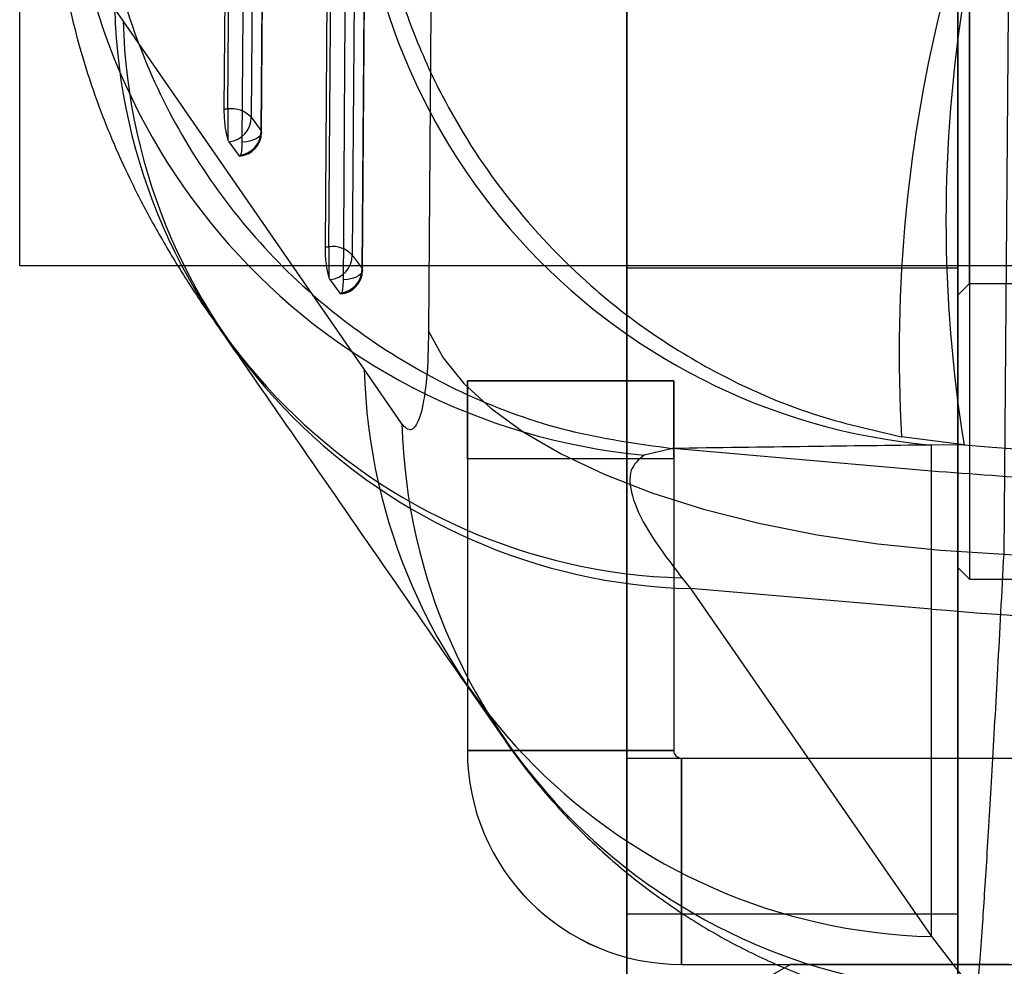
# Model space of a CAD drawing. Header units: millimetres. Extents: x 32 to 392, y 19 to 284.
# Tile 12 of 19: x 333 to 343, y 223 to 233. Entities that reach past the tile are written whole.
import ezdxf

# ---------------------------------------------------------------- set-up
doc = ezdxf.new("R2010")
doc.units = ezdxf.units.MM

msp = doc.modelspace()

# ---------------------------------------------------------------- linework, layer by layer
at = {"color": 7, "linetype": 'Continuous', "lineweight": 25}
for p, q in [((339.156558, 221.481907), (339.156558, 252.932128)), ((342.556558, 221.481907), (342.556558, 252.932128)), ((335.110929, 244.457786), (335.015194, 231.643068)), ((335.400823, 231.39946), (335.495439, 244.125879)), ((339.156558, 242.566628), (339.156558, 224.966628)), ((342.556558, 242.566628), (342.556558, 224.966628)), ((336.139215, 242.144058), (336.054055, 230.226578)), ((336.439755, 229.983054), (336.523636, 241.812235)), ((342.676558, 239.606755), (342.676558, 226.809333)), ((342.556558, 226.928755), (342.556558, 239.48788)), ((339.156558, 238.005846), (339.156558, 211.334182)), ((342.556558, 238.005846), (342.556558, 211.334182)), ((342.556558, 236.687351), (342.556558, 229.728217)), ((342.676558, 229.848071), (342.676558, 236.566863)), ((332.916558, 230.033044), (332.916558, 236.383044)), ((339.156558, 230.010394), (339.156558, 236.405698)), ((342.556558, 230.010394), (342.556558, 236.405698)), ((339.156558, 224.968044), (339.156558, 232.96817)), ((342.556558, 224.968044), (342.556558, 232.96817)), ((333.980302, 232.548674), (333.893422, 232.672308)), ((336.456931, 228.965815), (333.980302, 232.548674)), ((335.015194, 231.643068), (335.054995, 231.643068)), ((335.054995, 231.643068), (335.054995, 231.325193)), ((335.294763, 231.55729), (335.396997, 231.41788)), ((335.054995, 231.325193), (335.065162, 231.304982)), ((335.065162, 231.304982), (335.167403, 231.165566)), ((336.054055, 230.226578), (336.093883, 230.226578)), ((336.093883, 230.226578), (336.093883, 229.908902)), ((336.333646, 230.140878), (336.435924, 230.001471)), ((332.916558, 230.033044), (355.316558, 230.033044)), ((339.156558, 230.008044), (342.556558, 230.008044)), ((336.093883, 229.908902), (336.10413, 229.888499)), ((336.10413, 229.888499), (336.206419, 229.749083)), ((342.556558, 229.728044), (342.676558, 229.848044)), ((342.676558, 229.848044), (343.716558, 229.848044)), ((336.844565, 228.406408), (336.456931, 228.965815)), ((337.516558, 228.846993), (337.516558, 228.846766)), ((337.516558, 228.846993), (337.516558, 228.047006)), ((339.636558, 228.846993), (337.516558, 228.846993)), ((337.516558, 228.046754), (337.516558, 228.846766)), ((337.516558, 228.846766), (339.636558, 228.846766)), ((339.636558, 228.846993), (339.636558, 228.846766)), ((339.636558, 228.047006), (339.636558, 228.846993)), ((339.636558, 228.846766), (339.636558, 228.046754)), ((342.620699, 228.187963), (341.977898, 228.273029)), ((339.626212, 228.151225), (339.33207, 228.083408)), ((339.621403, 228.151648), (339.626212, 228.151225)), ((342.284307, 227.918672), (339.626212, 228.151225)), ((342.620699, 228.187963), (342.284307, 228.187071)), ((342.284307, 227.918672), (342.284307, 228.187071)), ((337.516558, 228.047006), (337.516558, 225.047006)), ((337.516558, 228.047006), (339.636558, 228.047006)), ((339.636558, 228.046754), (337.516558, 228.046754)), ((337.516558, 228.046754), (337.516558, 225.046754)), ((339.636558, 228.047006), (339.636558, 225.047006)), ((339.636558, 228.046754), (339.636558, 225.046754)), ((342.284307, 226.500727), (342.284307, 227.918672)), ((342.556558, 226.928044), (342.676558, 226.808044)), ((339.721139, 226.820656), (339.808014, 226.710935)), ((342.676558, 226.808044), (343.716558, 226.808044)), ((342.284307, 226.500727), (339.808014, 226.710935)), ((339.808014, 226.710935), (342.284307, 223.132681)), ((342.284307, 223.132681), (342.284307, 226.500727)), ((337.51, 225.713335), (337.906946, 225.141684)), ((339.636558, 225.047006), (337.516558, 225.047006)), ((337.516558, 225.047006), (337.516558, 225.046754)), ((337.516558, 225.046754), (339.636558, 225.046754)), ((339.636558, 225.047006), (339.636558, 225.046754)), ((339.156558, 224.966678), (339.156558, 224.968044)), ((339.156558, 224.968044), (342.556558, 224.968044)), ((339.156558, 224.966678), (342.556558, 224.966678)), ((339.156558, 224.966678), (339.156558, 223.366653)), ((339.156558, 224.966628), (342.556558, 224.966628)), ((339.716558, 222.847006), (339.716558, 224.967006)), ((339.716558, 224.967006), (354.756558, 224.967006)), ((339.716558, 224.967006), (339.716558, 224.966754)), ((339.716558, 224.966754), (339.716558, 222.846754)), ((339.716558, 224.966754), (354.756558, 224.966754)), ((342.556558, 224.966678), (342.556558, 224.968044)), ((342.556558, 224.966678), (342.556558, 223.366653)), ((339.156558, 223.366653), (342.556558, 223.366653)), ((342.284307, 223.132681), (342.721668, 222.570562)), ((339.716558, 222.847006), (354.756558, 222.847006)), ((339.716558, 222.847006), (339.716558, 222.846754)), ((339.716558, 222.846754), (354.756558, 222.846754)), ((340.836558, 222.84688), (340.436558, 222.61594))]:
    msp.add_line(p, q, dxfattribs=at)
at = {"color": 7, "linetype": 'Continuous', "lineweight": 25, "flags": 128}
for points in [[(335.054995, 231.643068), (335.10269, 238.026346), (335.150612, 244.457786)], [(335.390405, 244.371959), (335.387114, 243.929883), (335.373945, 242.161581), (335.32117, 235.088374), (335.294763, 231.55729)], [(335.396997, 231.41788), (335.400293, 231.859955), (335.413472, 233.628257), (335.466088, 240.701465), (335.491638, 244.144237)], [(335.204007, 231.30052), (335.207297, 231.742597), (335.220449, 233.510905), (335.272957, 240.584139), (335.298455, 244.026917)], [(336.093883, 230.226578), (336.136275, 236.161182), (336.178877, 242.144058)], [(336.418675, 242.058285), (336.41553, 241.61621), (336.402944, 239.847908), (336.352484, 232.774703), (336.333646, 230.140878)], [(336.435924, 230.001471), (336.439069, 230.443546), (336.451645, 232.211847), (336.501827, 239.285052), (336.519841, 241.830565)], [(336.242978, 229.884046), (336.246113, 230.326123), (336.258647, 232.094434), (336.308665, 239.167679), (336.326619, 241.713199)], [(337.186276, 238.868498), (337.152196, 234.072193), (337.118599, 229.356697)], [(343.031035, 227.066366), (343.069653, 231.780364), (343.10882, 236.575158)], [(335.396997, 231.41788), (335.400789, 231.398052), (335.395407, 231.378346), (335.381055, 231.359503), (335.358271, 231.342234), (335.327916, 231.327188), (335.291131, 231.314934), (335.249303, 231.305931), (335.204007, 231.30052)], [(336.435924, 230.001471), (336.439722, 229.981645), (336.434347, 229.961937), (336.420001, 229.94309), (336.397225, 229.925813), (336.366875, 229.910757), (336.330095, 229.89849), (336.288271, 229.889473), (336.242978, 229.884046)], [(337.118599, 229.356697), (337.267808, 229.084311), (337.481235, 228.819331), (337.756685, 228.564484), (338.091325, 228.32239), (338.481714, 228.095539), (338.923837, 227.886264), (339.413147, 227.696718), (339.944612, 227.528849), (340.512766, 227.384384), (341.111766, 227.264809), (341.735451, 227.171353), (342.377408, 227.104978), (343.031035, 227.066366)], [(343.083055, 222.846956), (342.850914, 222.846953), (342.629176, 222.84695), (342.418366, 222.846946), (342.218985, 222.846942), (342.031504, 222.846938), (341.856369, 222.846934), (341.693996, 222.84693), (341.544769, 222.846926), (341.409042, 222.846921), (341.287137, 222.846917), (341.179344, 222.846912), (341.085918, 222.846908), (341.00708, 222.846903), (340.943018, 222.846898), (340.893884, 222.846893), (340.859794, 222.846888), (340.840828, 222.846883), (340.837033, 222.846879), (340.848417, 222.846874), (340.874952, 222.846869), (340.916577, 222.846864), (340.973192, 222.846859), (341.044663, 222.846854), (341.13082, 222.84685), (341.23146, 222.846845), (341.346343, 222.84684), (341.475197, 222.846836), (341.617716, 222.846832), (341.773563, 222.846827), (341.942367, 222.846823), (342.123728, 222.846819), (342.317217, 222.846815), (342.522373, 222.846812), (342.738712, 222.846808), (342.965718, 222.846805), (343.202855, 222.846802)]]:
    msp.add_lwpolyline(points, dxfattribs=at)
at = {"color": 7, "linetype": 'Continuous', "lineweight": 25}
for centre, radius, start, end in [((339.944199, 234.57183), 6.517233, 178.3830158, 264.6105736), ((342.865962, 234.646919), 6.485982, 179.3902869, 264.854871), ((356.813366, 229.138554), 14.860695, 165.6343842, 183.3389417), ((356.815715, 230.49458), 14.381202, 170.7704015, 189.2295985), ((339.903684, 232.830221), 6.012337, 181.5050325, 268.2601346), ((339.971281, 232.701643), 5.992932, 181.4626232, 268.4388796), ((335.091625, 231.367465), 0.278027, 43.0597712, 97.5707094), ((335.044538, 231.554373), 0.250242, 274.7275678, 0.6679546), ((335.146771, 231.414956), 0.250243, 274.7291253, 0.669383), ((335.157229, 231.401276), 0.2436, 274.7373544, 359.5728478), ((336.130585, 229.951015), 0.277996, 43.0761849, 97.586459), ((336.083421, 230.137884), 0.250243, 274.7470333, 0.6856195), ((336.185698, 229.998467), 0.250243, 274.7495005, 0.6878302), ((336.196162, 229.984786), 0.2436, 274.7576545, 359.5924333), ((342.447297, 229.12289), 5.992425, 181.5020207, 268.4413967), ((342.839449, 228.566425), 5.99702, 181.5289982, 268.8746461), ((347.252393, 285.031081), 58.740823, 265.14833413, 274.85166587), ((339.716558, 225.047006), 2.2, 180, 270), ((339.716558, 225.046754), 2.2, 180, 270), ((339.716558, 225.047006), 0.08, 180, 270), ((339.716558, 225.046754), 0.08, 180, 270)]:
    msp.add_arc(centre, radius, start, end, dxfattribs=at)
for centre, major_axis, ratio, start_param, end_param in [((347.252393, 284.544556), (57.0024, 0), 0.991950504, 4.631044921, 4.793191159), ((347.252393, 287.391732), (0, 60.491469), 0.942321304, 3.067468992, 3.215585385)]:
    msp.add_ellipse(centre, major_axis=major_axis, ratio=ratio, start_param=start_param, end_param=end_param, dxfattribs=at)
for points, knots in [([(333.720955, 234.825865), (333.71969, 234.771982), (333.711315, 234.415249), (333.758437, 233.69234), (333.982399, 232.679846), (334.393814, 231.66068), (334.97275, 230.72727), (335.696856, 229.902421), (336.551018, 229.213358), (337.50667, 228.678293), (338.538877, 228.301984), (339.260561, 228.20176), (339.621403, 228.151648)], [0, 0, 0, 0, 0.0164560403, 0.1089475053, 0.2203300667, 0.3317126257, 0.4430942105, 0.5544757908, 0.6658568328, 0.7772378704, 0.8886189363, 1, 1, 1, 1]), ([(336.511983, 234.706611), (336.512075, 234.701852), (336.517209, 234.434622), (336.560675, 233.904269), (336.716031, 233.13983), (336.95696, 232.40867), (337.33555, 231.583699), (337.919282, 230.690864), (338.675402, 229.888988), (339.451848, 229.288924), (340.216628, 228.841187), (341.060741, 228.481655), (341.672186, 228.342569), (341.977898, 228.273029)], [0, 0, 0, 0, 0.001603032, 0.090017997, 0.178431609, 0.262262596, 0.346090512, 0.478980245, 0.611839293, 0.704598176, 0.797349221, 0.898678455, 1, 1, 1, 1]), ([(333.257925, 234.218297), (333.257985, 234.207653), (333.259061, 234.016236), (333.276779, 233.649345), (333.339477, 233.134615), (333.434922, 232.641808), (333.558552, 232.171295), (333.709395, 231.714782), (333.882046, 231.280472), (334.07653, 230.859002), (334.296544, 230.439013), (334.554761, 229.999851), (334.794292, 229.631965), (334.952035, 229.408433), (335.004287, 229.334387)], [0, 0, 0, 0, 0.004676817, 0.084112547, 0.163664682, 0.243809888, 0.325280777, 0.409487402, 0.498562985, 0.589313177, 0.689496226, 0.802652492, 0.934628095, 1, 1, 1, 1]), ([(335.015194, 231.643068), (335.015481, 231.617419), (335.016057, 231.566127), (335.02291, 231.483381), (335.033377, 231.40795), (335.0448, 231.354742), (335.052306, 231.332987), (335.054995, 231.325193)], [0, 0, 0, 0, 0.2175573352, 0.4350681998, 0.653952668, 0.8760373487, 1, 1, 1, 1]), ([(335.167403, 231.165566), (335.168818, 231.163871), (335.174974, 231.156504), (335.185312, 231.158759), (335.19596, 231.188424), (335.202523, 231.238195), (335.203549, 231.281306), (335.204007, 231.30052)], [0, 0, 0, 0, 0.072798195, 0.316540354, 0.560282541, 0.804024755, 1, 1, 1, 1]), ([(336.054055, 230.226578), (336.054351, 230.200929), (336.054943, 230.149636), (336.061823, 230.066891), (336.072314, 229.991457), (336.083732, 229.938364), (336.091218, 229.916637), (336.093883, 229.908902)], [0, 0, 0, 0, 0.217807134, 0.435567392, 0.654711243, 0.877067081, 1, 1, 1, 1]), ([(336.206419, 229.749083), (336.20781, 229.747415), (336.213943, 229.74006), (336.224266, 229.742188), (336.234921, 229.771717), (336.241503, 229.821472), (336.242522, 229.864705), (336.242978, 229.884046)], [0, 0, 0, 0, 0.0714989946, 0.3152337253, 0.5589685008, 0.8027033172, 1, 1, 1, 1]), ([(335.003299, 229.334888), (335.009641, 229.325971), (335.01868, 229.313259), (335.028756, 229.298733), (335.031763, 229.294397)], [0, 0, 0, 0, 0.701504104, 1, 1, 1, 1]), ([(335.031818, 229.294317), (335.253662, 228.973585), (336.07852, 227.781044), (336.905362, 226.58649), (337.509826, 225.71321)], [0, 0, 0, 0, 0.268948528, 1, 1, 1, 1]), ([(337.118599, 229.356697), (337.114381, 229.187025), (337.110144, 229.016566), (337.084923, 228.738058), (337.053921, 228.539441), (336.983119, 228.35568), (336.912438, 228.324291), (336.860112, 228.387597), (336.844565, 228.406408)], [0, 0, 0, 0, 0.235156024, 0.236246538, 0.472332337, 0.635246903, 0.89162141, 1, 1, 1, 1]), ([(342.284307, 228.187071), (341.859964, 228.181969), (340.961022, 228.171159), (340.084281, 228.158389), (339.621403, 228.151648)], [0, 0, 0, 0, 0.472047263, 1, 1, 1, 1]), ([(339.33207, 228.083408), (339.27777, 228.037531), (339.168767, 227.945439), (339.191032, 227.67613), (339.349349, 227.31437), (339.596854, 226.985699), (339.721139, 226.820656)], [0, 0, 0, 0, 0.245094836, 0.491999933, 0.744906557, 1, 1, 1, 1]), ([(352.22048, 227.918672), (351.394437, 227.856763), (349.740777, 227.732826), (347.253972, 227.686245), (344.765591, 227.732759), (343.111926, 227.856662), (342.284307, 227.918672)], [0, 0, 0, 0, 0.249761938, 0.5, 0.749761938, 1, 1, 1, 1]), ([(342.721668, 222.570562), (342.720563, 222.489209), (342.718575, 222.342978), (342.726568, 222.309093), (342.739581, 222.380513), (342.758208, 222.562026), (342.781568, 222.846111), (342.813082, 223.279911), (342.854999, 223.922598), (342.90855, 224.818678), (342.967292, 225.866765), (343.009787, 226.666499), (343.031035, 227.066366)], [0, 0, 0, 0, 0.106264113, 0.191008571, 0.276042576, 0.360786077, 0.442176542, 0.523566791, 0.642503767, 0.761440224, 0.880719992, 1, 1, 1, 1]), ([(337.905037, 225.144598), (337.915558, 225.129554), (338.031277, 224.964096), (338.268987, 224.655884), (338.646295, 224.241563), (339.06191, 223.856503), (339.512856, 223.505467), (339.995843, 223.192749), (340.506909, 222.922233), (341.04143, 222.696798), (341.594892, 222.520096), (342.157025, 222.390494), (342.536961, 222.34626), (342.724301, 222.324449)], [0, 0, 0, 0, 0.009634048, 0.105963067, 0.20342627, 0.301765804, 0.400750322, 0.500434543, 0.600572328, 0.700931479, 0.801452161, 0.902099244, 1, 1, 1, 1])]:
    msp.add_open_spline(points, degree=3, knots=knots, dxfattribs=at)

doc.saveas('drawing.dxf')
